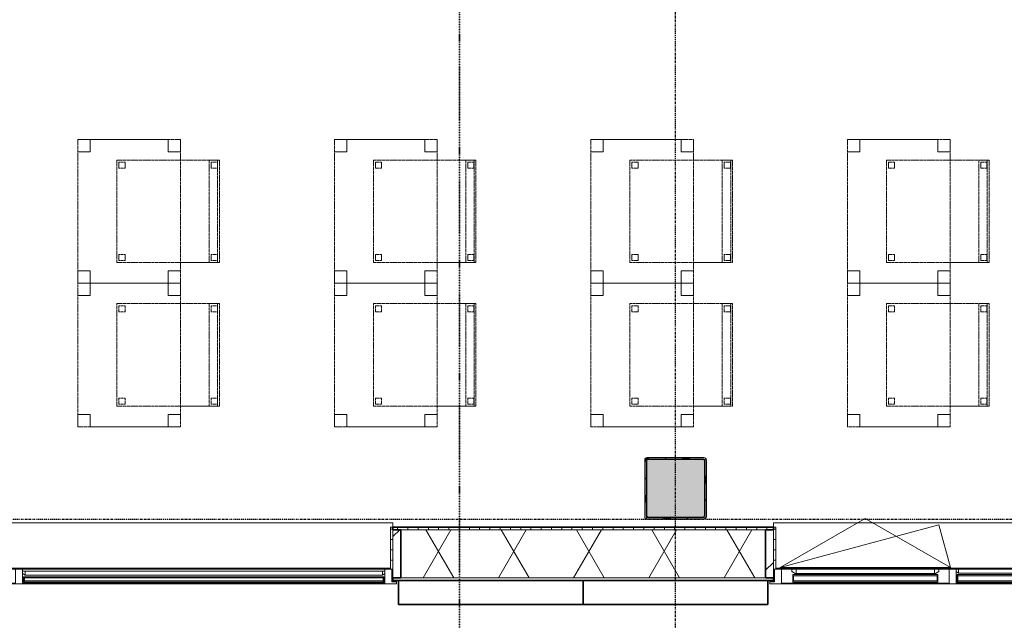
# Model space of a CAD drawing. Header units: millimetres. Extents: x -80560 to 110805, y -11020 to 52719.
# Tile 37 of 182: x 64099 to 68897, y 9506 to 12434. Entities that reach past the tile are written whole.
import ezdxf

# ---------------------------------------------------------------- set-up
doc = ezdxf.new("R2010")
doc.units = ezdxf.units.MM
for name, pattern in [('CENTER2', [20, 8, -4, 4, -4]), ('DASHDOT2', [8, 4, -2, 0, -2]), ('DASHED2', [6, 4, -2])]:
    doc.linetypes.add(name, pattern=pattern)
for name, color, linetype, lineweight in [('A-GENM', 13, 'Continuous', 18), ('A-GLAZ', 151, 'Continuous', 18), ('A-GLAZ-SILL', 1, 'Continuous', 18), ('A-WALL', 113, 'Continuous', 35), ('A-WALL-PATT', 111, 'Continuous', 35), ('G-ANNO-SYMB', 111, 'Continuous', 9), ('I-FURN', 30, 'Continuous', 18), ('S-COLS', 52, 'Continuous', 18), ('S-GRID', 1, 'Continuous', 9)]:
    doc.layers.add(name, color=color, linetype=linetype, lineweight=lineweight)
pattern_1 = [(45, (0, 0), (-141.4214, 141.4214), [])]
pattern_2 = [(0, (0, 0), (0, 50), [])]

# ---------------------------------------------------------------- blocks, each defined once
blk = doc.blocks.new('NLRS_28_SCO_UN_staalkolom koker betongevuld_gen_CGA - kolom A-V458-DO_02 tweede verdieping')
at = {"layer": 'S-COLS', "lineweight": 5}
h = blk.add_hatch(dxfattribs=at)
h.set_pattern_fill('FP_167', color=256, style=0, pattern_type=2)
h.set_pattern_definition([(45, (-42400, -10150), (-99.99975, 99.99975), []), (45, (-42315, -10150), (-99.99975, 99.99975), []), (45, (-42310, -10150), (-99.99975, 99.99975), []), (45, (-42305, -10150), (-99.99975, 99.99975), []), (45, (-42300, -10150), (-99.99975, 99.99975), []), (45, (-42295, -10150), (-99.99975, 99.99975), []), (45, (-42290, -10150), (-99.99975, 99.99975), []), (45, (-42285, -10150), (-99.99975, 99.99975), [])])
h.paths.add_polyline_path([(138, -150), (146.5, -146.5), (150, -138), (150, 138), (146.5, 146.5), (138, 150), (-138, 150), (-146.5, 146.5), (-150, 138), (-150, -138), (-146.5, -146.5), (-138, -150)], flags=0)
h.paths.add_polyline_path([(-134, -142), (-139.7, -139.7), (-142, -134), (-142, 134), (-139.7, 139.7), (-134, 142), (134, 142), (139.7, 139.7), (142, 134), (142, -134), (139.7, -139.7), (134, -142)], flags=0)
at = {"layer": 'S-COLS', "lineweight": 9}
blk.add_hatch(color=256, dxfattribs=at).paths.add_polyline_path([(134, -142), (139.7, -139.7), (142, -134), (142, 134), (139.7, 139.7), (134, 142), (-134, 142), (-139.7, 139.7), (-142, 134), (-142, -134), (-139.7, -139.7), (-134, -142)], flags=0)
at = {"layer": 'S-COLS'}
for p, q in [((138, 150), (-138, 150)), ((-150, 138), (-150, -138)), ((-142, -134), (-142, 134)), ((-134, 142), (134, 142)), ((142, 134), (142, -134)), ((150, -138), (150, 138)), ((134, -142), (-134, -142)), ((-138, -150), (138, -150))]:
    blk.add_line(p, q, dxfattribs=at)
at = {"layer": 'S-COLS', "lineweight": 35}
for p, q in [((-142, 134), (-142, -134)), ((134, 142), (-134, 142)), ((142, -134), (142, 134)), ((-134, -142), (134, -142))]:
    blk.add_line(p, q, dxfattribs=at)
at = {"layer": 'S-COLS'}
for centre, radius, start, end in [((-138, 138), 12, 90, 180), ((138, 138), 12, 0, 90), ((-134, 134), 8, 90, 180), ((134, 134), 8, 0, 90), ((-138, -138), 12, 180, 270), ((-134, -134), 8, 180, 270), ((134, -134), 8, 270, 0), ((138, -138), 12, 270, 360)]:
    blk.add_arc(centre, radius, start, end, dxfattribs=at)
at = {"layer": 'S-COLS', "lineweight": 35}
for centre, start, end in [((-134, 134), 90, 180), ((134, 134), 360, 90), ((-134, -134), 180, 270), ((134, -134), 270, 360)]:
    blk.add_arc(centre, 8, start, end, dxfattribs=at)
blk = doc.blocks.new('19112_SW_LeonardoCollege_R2020_rvt-1-DO_02 tweede verdieping')
at = {"color": 9, "lineweight": 9}
blk.add_blockref('NLRS_28_SCO_UN_staalkolom koker betongevuld_gen_CGA - kolom A-V458-DO_02 tweede verdieping', (42400, 10150), dxfattribs=at)
blk = doc.blocks.new('Basic Wall _ 41_WA_n3o_cladding_vertikaal_random_100mm_oorspronkelijk - ___-31301028-DO_02 tweede verdieping')
at = {"layer": 'A-WALL', "lineweight": 18}
for p, q in [((41018, 9701), (41023, 9701)), ((41018, 9699), (41050, 9699)), ((42850, 9699), (42882, 9699)), ((42877, 9701), (42882, 9701))]:
    blk.add_line(p, q, dxfattribs=at)
blk = doc.blocks.new('merk 2700 draaikiep - std-31324494-DO_02 tweede verdieping')
at = {"layer": 'A-GLAZ'}
for p, q in [((-1262, 0), (-1340, 0)), ((-1340, 0), (-1340, -10)), ((-1262, -4), (-1262, 0)), ((460, 0), (460, -4)), ((538, 0), (460, 0)), ((538, -4), (538, 0)), ((1340, 0), (1262, 0)), ((1262, 0), (1262, -4)), ((1340, -10), (1340, 0)), ((-1340, -10), (-1318, -10)), ((-1318, -10), (-1318, -72)), ((-1284, -72), (-1284, -4)), ((-1284, -4), (-1262, -4)), ((460, -4), (482, -4)), ((482, -4), (482, -72)), ((516, -72), (516, -4)), ((516, -4), (538, -4)), ((1262, -4), (1284, -4)), ((1284, -4), (1284, -72)), ((1318, -72), (1318, -10)), ((1318, -10), (1340, -10)), ((-1318, -72), (-1284, -72)), ((482, -72), (516, -72)), ((1284, -72), (1318, -72))]:
    blk.add_line(p, q, dxfattribs=at)
at = {"layer": 'A-GLAZ-SILL'}
for p, q in [((460, 0), (-1262, 0)), ((1262, 0), (538, 0)), ((460, -4), (-1262, -4)), ((1262, -4), (538, -4)), ((482, -72), (-1284, -72)), ((1284, -72), (516, -72))]:
    blk.add_line(p, q, dxfattribs=at)
blk = doc.blocks.new('merk 1800 draaikiep - std-31313693-DO_02 tweede verdieping')
at = {"layer": 'A-GLAZ'}
for p, q in [((-812, 0), (-890, 0)), ((-890, 0), (-890, -10)), ((-812, -4), (-812, 0)), ((-39, 0), (-39, -4)), ((39, 0), (-39, 0)), ((39, -4), (39, 0)), ((890, 0), (812, 0)), ((812, 0), (812, -4)), ((890, -10), (890, 0)), ((-890, -10), (-868, -10)), ((-868, -10), (-868, -72)), ((-834, -72), (-834, -4)), ((-834, -4), (-812, -4)), ((-39, -4), (-17, -4)), ((-17, -4), (-17, -72)), ((17, -72), (17, -4)), ((17, -4), (39, -4)), ((812, -4), (834, -4)), ((834, -4), (834, -72)), ((868, -72), (868, -10)), ((868, -10), (890, -10)), ((-868, -72), (-834, -72)), ((-17, -72), (17, -72)), ((834, -72), (868, -72))]:
    blk.add_line(p, q, dxfattribs=at)
at = {"layer": 'A-GLAZ-SILL'}
for p, q in [((-39, 0), (-812, 0)), ((812, 0), (39, 0)), ((-39, -4), (-812, -4)), ((812, -4), (39, -4)), ((67, -72), (17, -72)), ((834, -72), (784, -72))]:
    blk.add_line(p, q, dxfattribs=at)
blk = doc.blocks.new('NLRS_41_GM_WPB_spouwlat-SH_generiek_ISR - 235x38-V173-DO_02 tweede verdieping')
at = {"layer": 'A-GENM'}
h = blk.add_hatch(dxfattribs=at)
h.set_pattern_fill('FP_70', color=256, style=0, pattern_type=2)
h.set_pattern_definition(pattern_1)
h.paths.add_polyline_path([(41061, 9713), (41061, 9948), (41023, 9948), (41023, 9713)], flags=0)
for p, q in [((41061, 9948), (41023, 9948)), ((41023, 9948), (41023, 9713)), ((41061, 9713), (41061, 9948)), ((41023, 9713), (41061, 9713))]:
    blk.add_line(p, q, dxfattribs=at)
blk = doc.blocks.new('41_dagkanten_SH_generiek_ISR - 12x204_5-V174-DO_02 tweede verdieping')
at = {"layer": 'A-GENM'}
h = blk.add_hatch(dxfattribs=at)
h.set_pattern_fill('FP_71', color=256, style=0, pattern_type=2)
h.set_pattern_definition(pattern_2)
h.paths.add_polyline_path([(41018, 9756), (41023, 9756), (41023, 9960.5), (41011, 9960.5), (41011, 9756)], flags=0)
for p, q in [((41023, 9960.5), (41011, 9960.5)), ((41011, 9960.5), (41011, 9756)), ((41023, 9756), (41023, 9960.5)), ((41018, 9756), (41023, 9756))]:
    blk.add_line(p, q, dxfattribs=at)
blk = doc.blocks.new('NLRS_41_GM_WPB_spouwlat-SH_generiek_ISR - 235x38-V176-DO_02 tweede verdieping')
at = {"layer": 'A-GENM'}
h = blk.add_hatch(dxfattribs=at)
h.set_pattern_fill('FP_68', color=256, style=0, pattern_type=2)
h.set_pattern_definition(pattern_1)
h.paths.add_polyline_path([(42877, 9713), (42877, 9948), (42839, 9948), (42839, 9713)], flags=0)
for p, q in [((42877, 9948), (42839, 9948)), ((42839, 9948), (42839, 9713)), ((42877, 9713), (42877, 9948)), ((42839, 9713), (42877, 9713))]:
    blk.add_line(p, q, dxfattribs=at)
blk = doc.blocks.new('41_dagkanten_SH_generiek_ISR - 12x204_5-V179-DO_02 tweede verdieping')
at = {"layer": 'A-GENM'}
h = blk.add_hatch(dxfattribs=at)
h.set_pattern_fill('FP_71', color=256, style=0, pattern_type=2)
h.set_pattern_definition(pattern_2)
h.paths.add_polyline_path([(42889, 9756), (42889, 9960.5), (42877, 9960.5), (42877, 9756), (42882, 9756)], flags=0)
for p, q in [((42889, 9960.5), (42877, 9960.5)), ((42877, 9960.5), (42877, 9756)), ((42889, 9756), (42889, 9960.5)), ((42877, 9756), (42882, 9756))]:
    blk.add_line(p, q, dxfattribs=at)
blk = doc.blocks.new('82_tafel1 - tafel 500x700 2-30673039-DO_02 tweede verdieping')
at = {"layer": 'I-FURN', "linetype": 'DASHED2'}
for p, q in [((350, 250), (-350, 250)), ((-350, 250), (-350, -250)), ((350, 250), (-350, 250)), ((-350, 250), (-350, -250)), ((-350, 250), (-350, 190)), ((-290, 250), (-350, 250)), ((-290, 190), (-290, 250)), ((-290, 250), (290, 250)), ((-290, 250), (-290, 190)), ((290, 250), (290, 190)), ((290, 190), (290, 250)), ((350, 250), (290, 250)), ((350, -250), (350, 250)), ((350, -250), (350, 250)), ((350, 190), (350, 250)), ((-350, -190), (-350, 190)), ((-350, 190), (-290, 190)), ((-290, 190), (-350, 190)), ((290, 190), (350, 190)), ((350, 190), (290, 190)), ((350, 190), (350, -190)), ((-290, -190), (-350, -190)), ((-350, -190), (-290, -190)), ((-350, -190), (-350, -250)), ((-290, -250), (-290, -190)), ((-290, -190), (-290, -250)), ((350, -190), (290, -190)), ((290, -190), (290, -250)), ((290, -250), (290, -190)), ((290, -190), (350, -190)), ((350, -250), (350, -190)), ((-350, -250), (350, -250)), ((-350, -250), (350, -250)), ((-350, -250), (-290, -250)), ((290, -250), (-290, -250)), ((290, -250), (350, -250))]:
    blk.add_line(p, q, dxfattribs=at)
blk = doc.blocks.new('82_zitmeubel - stoel 500x500-V254-DO_02 tweede verdieping')
at = {"layer": 'I-FURN', "linetype": 'DASHED2'}
for p, q in [((-192.1, -73), (-192.1, 237)), ((-192.1, 237), (-192.1, -73)), ((-192.1, 237), (307.9, 237)), ((-192.1, 237), (307.9, 237)), ((-182.1, 226), (-182.1, 198)), ((-182.1, 198), (-182.1, 226)), ((-153.1, 227), (-181.1, 227)), ((-181.1, 227), (-153.1, 227)), ((-181.1, 197), (-153.1, 197)), ((-153.1, 197), (-181.1, 197)), ((-152.1, 198), (-152.1, 226)), ((-152.1, 226), (-152.1, 198)), ((267.9, 226), (267.9, 198)), ((267.9, 198), (267.9, 226)), ((296.9, 227), (268.9, 227)), ((268.9, 227), (296.9, 227)), ((268.9, 197), (296.9, 197)), ((296.9, 197), (268.9, 197)), ((297.9, 198), (297.9, 226)), ((297.9, 226), (297.9, 198)), ((307.9, 237), (307.9, -73)), ((307.9, -73), (307.9, 237)), ((-192.1, -213), (-192.1, -73)), ((-192.1, -73), (-192.1, -263)), ((307.9, -73), (307.9, -213)), ((307.9, -263), (307.9, -73)), ((-192.1, -254.1), (-192.1, -213)), ((307.9, -213), (-192.1, -213)), ((-182.1, -224), (-182.1, -252)), ((-182.1, -252), (-182.1, -224)), ((-153.1, -223), (-181.1, -223)), ((-181.1, -223), (-153.1, -223)), ((-152.1, -252), (-152.1, -224)), ((-152.1, -224), (-152.1, -252)), ((267.9, -224), (267.9, -252)), ((267.9, -252), (267.9, -224)), ((296.9, -223), (268.9, -223)), ((268.9, -223), (296.9, -223)), ((297.9, -252), (297.9, -224)), ((297.9, -224), (297.9, -252)), ((307.9, -213), (307.9, -254.1)), ((-192.1, -263), (-192.1, -254.1)), ((307.9, -254.1), (-192.1, -254.1)), ((-192.1, -263), (307.9, -263)), ((-192.1, -263), (307.9, -263)), ((-181.1, -253), (-153.1, -253)), ((-153.1, -253), (-181.1, -253)), ((268.9, -253), (296.9, -253)), ((296.9, -253), (268.9, -253)), ((307.9, -254.1), (307.9, -263))]:
    blk.add_line(p, q, dxfattribs=at)
for centre, start, end in [((-181.1, 226), 90, 180), ((-181.1, 226), 90, 180), ((-181.1, 198), 180, 270), ((-181.1, 198), 180, 270), ((-153.1, 226), 360, 90), ((-153.1, 226), 360, 90), ((-153.1, 198), 270, 0), ((-153.1, 198), 270, 0), ((268.9, 226), 90, 180), ((268.9, 226), 105, 180), ((268.9, 198), 180, 270), ((268.9, 198), 180, 270), ((268.9, 226), 90, 105), ((296.9, 226), 360, 90), ((296.9, 226), 75, 90), ((296.9, 198), 270, 360), ((296.9, 198), 270, 360), ((296.9, 226), 360, 75), ((-181.1, -224), 90, 180), ((-181.1, -224), 90, 180), ((-153.1, -224), 0, 90), ((-153.1, -224), 0, 90), ((268.9, -224), 90, 180), ((268.9, -224), 90, 180), ((296.9, -224), 0, 90), ((296.9, -224), 0, 90), ((-181.1, -252), 180, 270), ((-181.1, -252), 180, 270), ((-153.1, -252), 270, 0), ((-153.1, -252), 270, 0), ((268.9, -252), 180, 270), ((268.9, -252), 180, 270), ((296.9, -252), 270, 0), ((296.9, -252), 270, 0)]:
    blk.add_arc(centre, 1, start, end, dxfattribs=at)
blk = doc.blocks.new('82_zitmeubel - stoel 500x500-V255-DO_02 tweede verdieping')
at = {"layer": 'I-FURN', "linetype": 'DASHED2'}
for p, q in [((-192.1, -73), (-192.1, 237)), ((-192.1, 237), (-192.1, -73)), ((-192.1, 237), (307.9, 237)), ((-192.1, 237), (307.9, 237)), ((-182.1, 226), (-182.1, 198)), ((-182.1, 198), (-182.1, 226)), ((-153.1, 227), (-181.1, 227)), ((-181.1, 227), (-153.1, 227)), ((-181.1, 197), (-153.1, 197)), ((-153.1, 197), (-181.1, 197)), ((-152.1, 198), (-152.1, 226)), ((-152.1, 226), (-152.1, 198)), ((267.9, 226), (267.9, 198)), ((267.9, 198), (267.9, 226)), ((296.9, 227), (268.9, 227)), ((268.9, 227), (296.9, 227)), ((268.9, 197), (296.9, 197)), ((296.9, 197), (268.9, 197)), ((297.9, 198), (297.9, 226)), ((297.9, 226), (297.9, 198)), ((307.9, 237), (307.9, -73)), ((307.9, -73), (307.9, 237)), ((-192.1, -213), (-192.1, -73)), ((-192.1, -73), (-192.1, -263)), ((307.9, -73), (307.9, -213)), ((307.9, -263), (307.9, -73)), ((-192.1, -254.1), (-192.1, -213)), ((307.9, -213), (-192.1, -213)), ((-182.1, -224), (-182.1, -252)), ((-182.1, -252), (-182.1, -224)), ((-153.1, -223), (-181.1, -223)), ((-181.1, -223), (-153.1, -223)), ((-152.1, -252), (-152.1, -224)), ((-152.1, -224), (-152.1, -252)), ((267.9, -224), (267.9, -252)), ((267.9, -252), (267.9, -224)), ((296.9, -223), (268.9, -223)), ((268.9, -223), (296.9, -223)), ((297.9, -252), (297.9, -224)), ((297.9, -224), (297.9, -252)), ((307.9, -213), (307.9, -254.1)), ((-192.1, -263), (-192.1, -254.1)), ((307.9, -254.1), (-192.1, -254.1)), ((-192.1, -263), (307.9, -263)), ((-192.1, -263), (307.9, -263)), ((-181.1, -253), (-153.1, -253)), ((-153.1, -253), (-181.1, -253)), ((268.9, -253), (296.9, -253)), ((296.9, -253), (268.9, -253)), ((307.9, -254.1), (307.9, -263))]:
    blk.add_line(p, q, dxfattribs=at)
for centre, start, end in [((-181.1, 226), 90, 180), ((-181.1, 226), 90, 180), ((-181.1, 198), 180, 270), ((-181.1, 198), 180, 270), ((-153.1, 226), 360, 90), ((-153.1, 226), 360, 90), ((-153.1, 198), 270, 0), ((-153.1, 198), 270, 0), ((268.9, 226), 90, 180), ((268.9, 226), 90, 180), ((268.9, 198), 180, 270), ((268.9, 198), 180, 270), ((296.9, 226), 360, 90), ((296.9, 226), 75, 90), ((296.9, 198), 270, 360), ((296.9, 198), 270, 360), ((296.9, 226), 360, 75), ((-181.1, -224), 90, 180), ((-181.1, -224), 90, 180), ((-153.1, -224), 0, 90), ((-153.1, -224), 0, 90), ((268.9, -224), 90, 180), ((268.9, -224), 90, 180), ((296.9, -224), 0, 90), ((296.9, -224), 0, 90), ((-181.1, -252), 180, 270), ((-181.1, -252), 180, 270), ((-153.1, -252), 270, 0), ((-153.1, -252), 270, 0), ((268.9, -252), 180, 270), ((268.9, -252), 180, 270), ((296.9, -252), 270, 0), ((296.9, -252), 270, 0)]:
    blk.add_arc(centre, 1, start, end, dxfattribs=at)
blk = doc.blocks.new('82_zitmeubel - stoel 500x500-V23-DO_02 tweede verdieping')
at = {"layer": 'I-FURN', "linetype": 'DASHED2'}
for p, q in [((-192.1, -73), (-192.1, 237)), ((-192.1, 237), (-192.1, -73)), ((-192.1, 237), (307.9, 237)), ((-192.1, 237), (307.9, 237)), ((-182.1, 226), (-182.1, 198)), ((-182.1, 198), (-182.1, 226)), ((-153.1, 227), (-181.1, 227)), ((-181.1, 227), (-153.1, 227)), ((-181.1, 197), (-153.1, 197)), ((-153.1, 197), (-181.1, 197)), ((-152.1, 198), (-152.1, 226)), ((-152.1, 226), (-152.1, 198)), ((267.9, 226), (267.9, 198)), ((267.9, 198), (267.9, 226)), ((296.9, 227), (268.9, 227)), ((268.9, 227), (296.9, 227)), ((268.9, 197), (296.9, 197)), ((296.9, 197), (268.9, 197)), ((297.9, 198), (297.9, 226)), ((297.9, 226), (297.9, 198)), ((307.9, 237), (307.9, -73)), ((307.9, -73), (307.9, 237)), ((-192.1, -213), (-192.1, -73)), ((-192.1, -73), (-192.1, -263)), ((307.9, -73), (307.9, -213)), ((307.9, -263), (307.9, -73)), ((-192.1, -254.1), (-192.1, -213)), ((307.9, -213), (-192.1, -213)), ((-182.1, -224), (-182.1, -252)), ((-182.1, -252), (-182.1, -224)), ((-153.1, -223), (-181.1, -223)), ((-181.1, -223), (-153.1, -223)), ((-152.1, -252), (-152.1, -224)), ((-152.1, -224), (-152.1, -252)), ((267.9, -224), (267.9, -252)), ((267.9, -252), (267.9, -224)), ((296.9, -223), (268.9, -223)), ((268.9, -223), (296.9, -223)), ((297.9, -252), (297.9, -224)), ((297.9, -224), (297.9, -252)), ((307.9, -213), (307.9, -254.1)), ((-192.1, -263), (-192.1, -254.1)), ((307.9, -254.1), (-192.1, -254.1)), ((-192.1, -263), (307.9, -263)), ((-192.1, -263), (307.9, -263)), ((-181.1, -253), (-153.1, -253)), ((-153.1, -253), (-181.1, -253)), ((268.9, -253), (296.9, -253)), ((296.9, -253), (268.9, -253)), ((307.9, -254.1), (307.9, -263))]:
    blk.add_line(p, q, dxfattribs=at)
for centre, start, end in [((-181.1, 226), 90, 180), ((-181.1, 226), 90, 180), ((-181.1, 198), 180, 270), ((-181.1, 198), 180, 270), ((-153.1, 226), 360, 90), ((-153.1, 226), 360, 90), ((-153.1, 198), 270, 0), ((-153.1, 198), 270, 0), ((268.9, 226), 90, 180), ((268.9, 226), 90, 180), ((268.9, 198), 180, 270), ((268.9, 198), 180, 270), ((296.9, 226), 360, 90), ((296.9, 226), 360, 90), ((296.9, 198), 270, 360), ((296.9, 198), 270, 360), ((-181.1, -224), 90, 180), ((-181.1, -224), 90, 180), ((-153.1, -224), 0, 90), ((-153.1, -224), 0, 90), ((268.9, -224), 90, 180), ((268.9, -224), 90, 180), ((296.9, -224), 0, 90), ((296.9, -224), 0, 90), ((-181.1, -252), 180, 270), ((-181.1, -252), 180, 270), ((-153.1, -252), 270, 0), ((-153.1, -252), 270, 0), ((268.9, -252), 180, 270), ((268.9, -252), 180, 270), ((296.9, -252), 270, 0), ((296.9, -252), 270, 0)]:
    blk.add_arc(centre, 1, start, end, dxfattribs=at)
blk = doc.blocks.new('82_zitmeubel - stoel 500x500-V258-DO_02 tweede verdieping')
at = {"layer": 'I-FURN', "linetype": 'DASHED2'}
for p, q in [((-192.1, -73), (-192.1, 237)), ((-192.1, 237), (-192.1, -73)), ((-192.1, 237), (307.9, 237)), ((-192.1, 237), (307.9, 237)), ((-182.1, 226), (-182.1, 198)), ((-182.1, 198), (-182.1, 226)), ((-153.1, 227), (-181.1, 227)), ((-181.1, 227), (-153.1, 227)), ((-181.1, 197), (-153.1, 197)), ((-153.1, 197), (-181.1, 197)), ((-152.1, 198), (-152.1, 226)), ((-152.1, 226), (-152.1, 198)), ((267.9, 226), (267.9, 198)), ((267.9, 198), (267.9, 226)), ((296.9, 227), (268.9, 227)), ((268.9, 227), (296.9, 227)), ((268.9, 197), (296.9, 197)), ((296.9, 197), (268.9, 197)), ((297.9, 198), (297.9, 226)), ((297.9, 226), (297.9, 198)), ((307.9, 237), (307.9, -73)), ((307.9, -73), (307.9, 237)), ((-192.1, -213), (-192.1, -73)), ((-192.1, -73), (-192.1, -263)), ((307.9, -73), (307.9, -213)), ((307.9, -263), (307.9, -73)), ((-192.1, -254.1), (-192.1, -213)), ((307.9, -213), (-192.1, -213)), ((-182.1, -224), (-182.1, -252)), ((-182.1, -252), (-182.1, -224)), ((-153.1, -223), (-181.1, -223)), ((-181.1, -223), (-153.1, -223)), ((-152.1, -252), (-152.1, -224)), ((-152.1, -224), (-152.1, -252)), ((267.9, -224), (267.9, -252)), ((267.9, -252), (267.9, -224)), ((296.9, -223), (268.9, -223)), ((268.9, -223), (296.9, -223)), ((297.9, -252), (297.9, -224)), ((297.9, -224), (297.9, -252)), ((307.9, -213), (307.9, -254.1)), ((-192.1, -263), (-192.1, -254.1)), ((307.9, -254.1), (-192.1, -254.1)), ((-192.1, -263), (307.9, -263)), ((-192.1, -263), (307.9, -263)), ((-181.1, -253), (-153.1, -253)), ((-153.1, -253), (-181.1, -253)), ((268.9, -253), (296.9, -253)), ((296.9, -253), (268.9, -253)), ((307.9, -254.1), (307.9, -263))]:
    blk.add_line(p, q, dxfattribs=at)
for centre, start, end in [((-181.1, 226), 90, 180), ((-181.1, 226), 90, 180), ((-181.1, 198), 180, 270), ((-181.1, 198), 180, 270), ((-153.1, 226), 360, 90), ((-153.1, 226), 360, 90), ((-153.1, 198), 270, 0), ((-153.1, 198), 270, 0), ((268.9, 226), 90, 180), ((268.9, 226), 90, 180), ((268.9, 198), 180, 270), ((268.9, 198), 180, 255), ((268.9, 198), 255, 270), ((296.9, 226), 360, 90), ((296.9, 226), 360, 90), ((296.9, 198), 270, 360), ((296.9, 198), 270, 360), ((-181.1, -224), 90, 180), ((-181.1, -224), 90, 180), ((-153.1, -224), 0, 90), ((-153.1, -224), 0, 90), ((268.9, -224), 90, 180), ((268.9, -224), 90, 180), ((296.9, -224), 0, 90), ((296.9, -224), 0, 90), ((-181.1, -252), 180, 270), ((-181.1, -252), 180, 270), ((-153.1, -252), 270, 0), ((-153.1, -252), 270, 0), ((268.9, -252), 180, 270), ((268.9, -252), 180, 270), ((296.9, -252), 270, 0), ((296.9, -252), 270, 0)]:
    blk.add_arc(centre, 1, start, end, dxfattribs=at)
blk = doc.blocks.new('30_n3o_RT72_glas met glaslat - Type 1-33586336-DO_02 tweede verdieping')
at = {"layer": 'A-GENM'}
for points in [[(403.5, -11), (403.5, -5), (-403.5, -5), (-403.5, -11), (213.2, -11)], [(403.5, -41), (403.5, -35), (-403.5, -35), (-403.5, -41), (213.2, -41)]]:
    blk.add_hatch(color=256, dxfattribs=at).paths.add_polyline_path(points, flags=0)
for p, q in [((403.5, -5), (-403.5, -5)), ((-403.5, -5), (-403.5, -11)), ((-399.5, -5), (-403.5, -5)), ((-403.5, -5), (-403.5, -41)), ((-403.5, -11), (403.5, -11)), ((403.5, -35), (-403.5, -35)), ((-403.5, -35), (-403.5, -41)), ((-403.5, -41), (403.5, -41)), ((-403.5, -41), (-399.5, -41)), ((-399.5, -41), (-399.5, -5)), ((403.5, -5), (399.5, -5)), ((399.5, -5), (399.5, -41)), ((399.5, -41), (403.5, -41)), ((403.5, -11), (403.5, -5)), ((403.5, -41), (403.5, -5)), ((403.5, -41), (403.5, -35))]:
    blk.add_line(p, q, dxfattribs=at)
blk = doc.blocks.new('31_n3o_RT72_raam binnensponning_771017_v3 - Type 1-33586340-DO_02 tweede verdieping')
at = {"layer": 'A-GENM'}
for p, q in [((-396.5, -72), (-414.5, -72)), ((-414.5, -72), (-414.5, -76)), ((-414.5, -76), (-396.53, -76)), ((-396.53, -76), (-396.5, -72)), ((-396.5, -72), (-396.53, -76)), ((-396.53, -76), (396.53, -76)), ((396.5, -72), (-396.5, -72)), ((396.53, -76), (396.5, -72)), ((414.5, -72), (396.5, -72)), ((396.5, -72), (396.53, -76)), ((396.53, -76), (414.5, -76)), ((414.5, -76), (414.5, -72))]:
    blk.add_line(p, q, dxfattribs=at)
blk = doc.blocks.new('Mobility Plan Swing v2 - Mobility Plan Swing v2-33586349-DO_02 tweede verdieping')
at = {"layer": 'A-GENM'}
for p, q in [((-414.5, 0), (0, 239.3)), ((-414.5, 0), (359, 207.2)), ((0, 239.3), (414.5, 0)), ((414.5, 0), (359, 207.2))]:
    blk.add_line(p, q, dxfattribs=at)
blk = doc.blocks.new('DPWP_30_n3o_RT72_glas met glaslat Frame1 - Type 1-33586339-DO_02 tweede verdieping')
at = {"layer": 'A-GENM'}
for p, q in [((-396.5, -7.8), (-408.5, -15)), ((-408.5, -27), (-396.5, -27)), ((396.5, -7.8), (-396.5, -7.8)), ((-396.5, -7.8), (-396.5, -27)), ((-396.5, -27), (-396.5, -7.8)), ((-396.5, -27), (396.5, -27)), ((396.5, -27), (396.5, -7.8)), ((408.5, -15), (396.5, -7.8)), ((396.5, -7.8), (396.5, -27)), ((396.5, -27), (408.5, -27))]:
    blk.add_line(p, q, dxfattribs=at)
blk = doc.blocks.new('30_n3o_RT72_glas met glaslat - Type 1-33586345-DO_02 tweede verdieping')
at = {"layer": 'A-GENM'}
for points in [[(-50.4, -11), (353.5, -11), (353.5, -5), (-353.5, -5), (-353.5, -11), (-344.1, -11)], [(-50.4, -41), (353.5, -41), (353.5, -35), (-353.5, -35), (-353.5, -41), (-344.1, -41)]]:
    blk.add_hatch(color=256, dxfattribs=at).paths.add_polyline_path(points, flags=0)
for p, q in [((-0.5, 0), (0.5, 0)), ((-353.5, -11), (-353.5, -5)), ((-353.5, -5), (353.5, -5)), ((353.5, -11), (-353.5, -11)), ((-353.5, -35), (-353.5, -11)), ((-353.5, -41), (-353.5, -35)), ((-353.5, -35), (353.5, -35)), ((353.5, -41), (-353.5, -41)), ((-349.5, -11), (-349.5, -35)), ((349.5, -35), (349.5, -11)), ((353.5, -11), (353.5, -5)), ((353.5, -11), (353.5, -35)), ((353.5, -41), (353.5, -35))]:
    blk.add_line(p, q, dxfattribs=at)
blk = doc.blocks.new('DPWP_30_n3o_RT72_glas met glaslat Frame1 - Type 1-33586348-DO_02 tweede verdieping')
at = {"layer": 'A-GENM'}
for p, q in [((-358.5, -15), (-341.817, -5)), ((-358.5, -27), (-358.5, -15)), ((-336.5, -27), (-358.5, -27)), ((-341.817, -5), (-336.5, -5)), ((336.5, -5), (-336.5, -5)), ((-336.5, -5), (-336.5, -27)), ((336.5, -27), (-336.5, -27)), ((336.5, -5), (341.817, -5)), ((336.5, -27), (336.5, -5)), ((358.5, -27), (336.5, -27)), ((341.817, -5), (358.5, -15)), ((358.5, -15), (358.5, -27))]:
    blk.add_line(p, q, dxfattribs=at)
blk = doc.blocks.new('30_n3o_RT62_glas met glaslat - Type 1-33663740-DO_02 tweede verdieping')
at = {"layer": 'A-GENM'}
for points in [[(-489.1, -11), (878, -11), (878, -5), (-878, -5), (-878, -11), (-782.7, -11)], [(-489.1, -31), (878, -31), (878, -25), (-878, -25), (-878, -31), (-782.7, -31)]]:
    blk.add_hatch(color=256, dxfattribs=at).paths.add_polyline_path(points, flags=0)
for p, q in [((878, -5), (-878, -5)), ((-878, -5), (-878, -11)), ((-874, -5), (-878, -5)), ((-878, -5), (-878, -31)), ((-878, -11), (878, -11)), ((878, -25), (-878, -25)), ((-878, -25), (-878, -31)), ((-878, -31), (878, -31)), ((-878, -31), (-874, -31)), ((-874, -31), (-874, -5)), ((878, -5), (874, -5)), ((874, -5), (874, -31)), ((874, -31), (878, -31)), ((878, -11), (878, -5)), ((878, -31), (878, -5)), ((878, -31), (878, -25))]:
    blk.add_line(p, q, dxfattribs=at)
blk = doc.blocks.new('DPWP_30_n3o_RT62_glas met glaslat Frame1 - Type 1-33663743-DO_02 tweede verdieping')
at = {"layer": 'A-GENM'}
for p, q in [((-871, -7.8), (-883, -15)), ((-883, -27), (-871, -27)), ((-871, -27), (-871, -7.8)), ((871, -7.8), (-871, -7.8)), ((-871, -7.8), (-871, -27)), ((-871, -27), (871, -27)), ((871, -27), (871, -7.8)), ((883, -15), (871, -7.8)), ((871, -7.8), (871, -27)), ((871, -27), (883, -27))]:
    blk.add_line(p, q, dxfattribs=at)
blk = doc.blocks.new('NLRS_42_GM_ISR_vensterbank_kunststeen-SH_generiek_ISR - 220x20-33891717-DO_02 tweede verdieping')
at = {"layer": 'A-GENM'}
for p, q in [((-873, 199.5), (-873, 220)), ((-873, 220), (873, 220)), ((873, 220), (873, 199.5)), ((-840, 0), (-861, 0)), ((861, 0), (-11, 0))]:
    blk.add_line(p, q, dxfattribs=at)
blk = doc.blocks.new('NLRS_42_GM_ISR_vensterbank_kunststeen-SH_generiek_ISR - 220x20-V477-DO_02 tweede verdieping')
at = {"layer": 'A-GENM'}
for p, q in [((-1323, 199.5), (-1323, 220)), ((-1323, 220), (1323, 220)), ((1323, 220), (1323, 199.5)), ((1311, 0), (-1311, 0))]:
    blk.add_line(p, q, dxfattribs=at)

msp = doc.modelspace()

# ---------------------------------------------------------------- hatches: boundary and pattern name
at = {"layer": 'A-WALL-PATT', "lineweight": 18}
h = msp.add_hatch(dxfattribs=at)
h.set_pattern_fill('FP_2', color=256, style=0, pattern_type=2)
h.set_pattern_definition([(60, (24894.82, 0), (-274.963, 158.75), []), (120, (24894.82, 0), (-274.963, -158.75), [])])
h.paths.add_polyline_path([(78296.8, 9713), (78296.8, 9948), (77655.8, 9948), (77655.8, 9713), (78284.3, 9713)], flags=0)
h.paths.add_polyline_path([(73133.8, 9713), (73133.8, 9948), (72255.8, 9948), (72255.8, 9713), (73011.8, 9713)], flags=0)
h.paths.add_polyline_path([(70433.8, 9713), (70433.8, 9948), (69555.8, 9948), (69555.8, 9713), (70368.7, 9713)], flags=0)
h.paths.add_polyline_path([(67733.8, 9713), (67733.8, 9948), (65955.8, 9948), (65955.8, 9713), (67725.7, 9713)], flags=0)
h.paths.add_polyline_path([(63026.9, 9713), (63233.8, 9713), (63233.8, 9948), (61455.8, 9948), (61455.8, 9713), (61852.3, 9713)], flags=0)
h.paths.add_polyline_path([(56566.2, 9713), (56933.8, 9713), (56933.8, 9948), (55005.9, 9948), (55005.9, 9713), (55978.8, 9713)], flags=0)
h.paths.add_polyline_path([(53923.1, 9713), (54083.9, 9713), (54083.9, 9948), (52455.8, 9948), (52455.8, 9713), (53629.4, 9713)], flags=0)
h.paths.add_polyline_path([(51280.1, 9713), (51533.8, 9713), (51533.8, 9948), (50205.8, 9948), (50205.8, 9713), (50692.7, 9713)], flags=0)
h.paths.add_polyline_path([(49283.8, 9713), (49283.8, 9948), (48855.8, 9948), (48855.8, 9713), (49224.4, 9713)], flags=0)
h.paths.add_polyline_path([(46133.8, 9713), (46133.8, 9948), (44355.8, 9948), (44355.8, 9713), (45994, 9713)], flags=0)
h.paths.add_polyline_path([(42469.9, 9713), (42533.8, 9713), (42533.8, 9948), (42105.8, 9948), (42105.8, 9713), (42176.2, 9713)], flags=0)
h.paths.add_polyline_path([(38483.8, 9713), (38483.8, 9948), (37007.8, 9948), (37007.8, 9713), (38358.5, 9713)], flags=0)
h.paths.add_polyline_path([(41001.5, 9713), (41183.8, 9713), (41183.8, 9948), (39405.8, 9948), (39405.8, 9713), (40707.9, 9713)], flags=0)
h = msp.add_hatch(dxfattribs=at)
h.set_pattern_fill('FP_80', color=256, angle=90, style=0, pattern_type=2)
h.set_pattern_definition([(90, (57640.07, 9701), (-50, -2e-13), [])])
h.paths.add_polyline_path([(77617.8, 9948), (78284.3, 9948), (78284.3, 9960.5), (77617.8, 9960.5)], flags=0)
h.paths.add_polyline_path([(73011.8, 9948), (73171.8, 9948), (73171.8, 9960.5), (72217.8, 9960.5), (72217.8, 9948), (72424.4, 9948)], flags=0)
h.paths.add_polyline_path([(70471.8, 9948), (70471.8, 9960.5), (69517.8, 9960.5), (69517.8, 9948), (70433.8, 9948)], flags=0)
h.paths.add_polyline_path([(67138.3, 9948), (67771.8, 9948), (67771.8, 9960.5), (65917.8, 9960.5), (65917.8, 9948), (66551, 9948)], flags=0)
h.paths.add_polyline_path([(63271.8, 9948), (63271.8, 9960.5), (61417.8, 9960.5), (61417.8, 9948), (63233.8, 9948)], flags=0)
h.paths.add_polyline_path([(56971.8, 9948), (56971.8, 9960.5), (54967.9, 9960.5), (54967.9, 9948), (56933.8, 9948)], flags=0)
h.paths.add_polyline_path([(54083.9, 9948), (54121.9, 9948), (54121.9, 9960.5), (52417.8, 9960.5), (52417.8, 9948), (53923.1, 9948)], flags=0)
h.paths.add_polyline_path([(51426.9, 9948), (51571.8, 9948), (51571.8, 9960.5), (50167.8, 9960.5), (50167.8, 9948), (51280.1, 9948)], flags=0)
h.paths.add_polyline_path([(49283.8, 9948), (49321.8, 9948), (49321.8, 9960.5), (48817.8, 9960.5), (48817.8, 9948), (48930.7, 9948)], flags=0)
h.paths.add_polyline_path([(46171.8, 9948), (46171.8, 9960.5), (44317.8, 9960.5), (44317.8, 9948), (46133.8, 9948)], flags=0)
h.paths.add_polyline_path([(42469.9, 9948), (42571.8, 9948), (42571.8, 9960.5), (42067.8, 9960.5), (42067.8, 9948), (42105.8, 9948)], flags=0)
h.paths.add_polyline_path([(41183.8, 9948), (41221.8, 9948), (41221.8, 9960.5), (39367.8, 9960.5), (39367.8, 9948), (40707.9, 9948)], flags=0)
h.paths.add_polyline_path([(38483.8, 9948), (38521.8, 9948), (38521.8, 9960.5), (37242.8, 9960.5), (37242.8, 9948), (38358.5, 9948)], flags=0)
h = msp.add_hatch(dxfattribs=at)
h.set_pattern_fill('FP_79', color=256, style=0, pattern_type=2)
h.set_pattern_definition([(0, (57640.07, 9701), (2e-14, 50), [])])
h.paths.add_polyline_path([(78531.8, 9701), (78531.8, 9713), (77617.8, 9713), (77617.8, 9701), (78297.9, 9701)], flags=0)
h.paths.add_polyline_path([(73171.8, 9701), (73171.8, 9713), (72217.8, 9713), (72217.8, 9701), (73011.8, 9701)], flags=0)
h.paths.add_polyline_path([(70471.8, 9701), (70471.8, 9713), (69517.8, 9713), (69517.8, 9701), (70368.7, 9701)], flags=0)
h.paths.add_polyline_path([(67725.7, 9701), (67771.8, 9701), (67771.8, 9713), (65917.8, 9713), (65917.8, 9701), (67138.3, 9701)], flags=0)
h.paths.add_polyline_path([(63271.8, 9701), (63271.8, 9713), (61417.8, 9713), (61417.8, 9701), (63026.9, 9701)], flags=0)
h.paths.add_polyline_path([(56859.8, 9701), (56971.8, 9701), (56971.8, 9713), (54967.9, 9713), (54967.9, 9701), (56566.2, 9701)], flags=0)
h.paths.add_polyline_path([(54121.9, 9701), (54121.9, 9713), (52417.8, 9713), (52417.8, 9701), (53923.1, 9701)], flags=0)
h.paths.add_polyline_path([(51571.8, 9701), (51571.8, 9713), (50167.8, 9713), (50167.8, 9701), (51280.1, 9701)], flags=0)
h.paths.add_polyline_path([(49321.8, 9701), (49321.8, 9713), (48817.8, 9713), (48817.8, 9701), (49224.4, 9701)], flags=0)
h.paths.add_polyline_path([(45406.6, 9701), (46171.8, 9701), (46171.8, 9713), (44317.8, 9713), (44317.8, 9701), (44819.3, 9701)], flags=0)
h.paths.add_polyline_path([(41001.5, 9701), (41221.8, 9701), (41221.8, 9713), (39367.8, 9713), (39367.8, 9701), (40707.9, 9701)], flags=0)
h.paths.add_polyline_path([(42469.9, 9701), (42571.8, 9701), (42571.8, 9713), (42067.8, 9713), (42067.8, 9701), (42176.2, 9701)], flags=0)
h.paths.add_polyline_path([(38521.8, 9701), (38521.8, 9713), (36995.8, 9713), (36995.8, 9701), (38358.5, 9701)], flags=0)

# ---------------------------------------------------------------- linework, layer by layer
at = {"layer": 'A-WALL'}
for p, q in [((67771.8, 9960.5), (65917.8, 9960.5)), ((65917.8, 9960.5), (65917.8, 9948)), ((65917.8, 9948), (65955.8, 9948)), ((65955.8, 9948), (65955.8, 9713)), ((67733.8, 9713), (67733.8, 9948)), ((67733.8, 9948), (67771.8, 9948)), ((67771.8, 9948), (67771.8, 9960.5)), ((65955.8, 9713), (65917.8, 9713)), ((65917.8, 9713), (65917.8, 9701)), ((65917.8, 9701), (67771.8, 9701)), ((65944.8, 9701), (65944.8, 9584)), ((66844.8, 9701), (66844.8, 9584)), ((67771.8, 9713), (67733.8, 9713)), ((67744.8, 9584), (67744.8, 9701)), ((67771.8, 9701), (67771.8, 9713)), ((65944.8, 9584), (67744.8, 9584))]:
    msp.add_line(p, q, dxfattribs=at)
at = {"layer": 'A-WALL', "lineweight": 18}
for p, q in [((65955.8, 9948), (67733.8, 9948)), ((65917.8, 9713), (65912.8, 9713)), ((65955.8, 9713), (67733.8, 9713)), ((67776.8, 9713), (67771.8, 9713))]:
    msp.add_line(p, q, dxfattribs=at)
at = {"layer": 'G-ANNO-SYMB', "linetype": 'DASHDOT2', "lineweight": 35}
msp.add_line((66241.3, 48457.5), (66241.3, 9141.8), dxfattribs=at)
at = {"layer": 'S-GRID', "linetype": 'CENTER2', "lineweight": 25}
for p, q in [((67294.8, 4383.3), (67294.8, 52119.1)), ((29945.3, 10000), (110204.9, 10000))]:
    msp.add_line(p, q, dxfattribs=at)

# ---------------------------------------------------------------- block references
at = {"color": 250, "lineweight": 5}
msp.add_blockref('19112_SW_LeonardoCollege_R2020_rvt-1-DO_02 tweede verdieping', (24894.8, 0), dxfattribs=at)
at = {"layer": 'A-GENM'}
for name, p in [('NLRS_42_GM_ISR_vensterbank_kunststeen-SH_generiek_ISR - 220x20-V477-DO_02 tweede verdieping', (64594.8, 9761)), ('NLRS_42_GM_ISR_vensterbank_kunststeen-SH_generiek_ISR - 220x20-33891717-DO_02 tweede verdieping', (68644.8, 9761)), ('Mobility Plan Swing v2 - Mobility Plan Swing v2-33586349-DO_02 tweede verdieping', (68219.3, 9764)), ('41_dagkanten_SH_generiek_ISR - 12x204_5-V174-DO_02 tweede verdieping', (24894.8, 0)), ('NLRS_41_GM_WPB_spouwlat-SH_generiek_ISR - 235x38-V173-DO_02 tweede verdieping', (24894.8, 0)), ('NLRS_41_GM_WPB_spouwlat-SH_generiek_ISR - 235x38-V176-DO_02 tweede verdieping', (24894.8, 0)), ('41_dagkanten_SH_generiek_ISR - 12x204_5-V179-DO_02 tweede verdieping', (24894.8, 0))]:
    msp.add_blockref(name, p, dxfattribs=at)
at = {"layer": 'A-GENM', "rotation": 180}
for name, p in [('DPWP_30_n3o_RT62_glas met glaslat Frame1 - Type 1-33663743-DO_02 tweede verdieping', (64995.8, 9719)), ('31_n3o_RT72_raam binnensponning_771017_v3 - Type 1-33586340-DO_02 tweede verdieping', (68219.3, 9688)), ('DPWP_30_n3o_RT72_glas met glaslat Frame1 - Type 1-33586348-DO_02 tweede verdieping', (68219.3, 9729)), ('DPWP_30_n3o_RT72_glas met glaslat Frame1 - Type 1-33586339-DO_02 tweede verdieping', (69070.3, 9729)), ('30_n3o_RT62_glas met glaslat - Type 1-33663740-DO_02 tweede verdieping', (64995.8, 9688)), ('30_n3o_RT72_glas met glaslat - Type 1-33586345-DO_02 tweede verdieping', (68219.3, 9688)), ('30_n3o_RT72_glas met glaslat - Type 1-33586336-DO_02 tweede verdieping', (69070.3, 9688))]:
    msp.add_blockref(name, p, dxfattribs=at)
at = {"layer": 'A-GLAZ', "rotation": 180}
for name, p in [('merk 2700 draaikiep - std-31324494-DO_02 tweede verdieping', (64594.8, 9684)), ('merk 1800 draaikiep - std-31313693-DO_02 tweede verdieping', (68644.8, 9684))]:
    msp.add_blockref(name, p, dxfattribs=at)
at = {"layer": 'A-WALL', "lineweight": 18}
msp.add_blockref('Basic Wall _ 41_WA_n3o_cladding_vertikaal_random_100mm_oorspronkelijk - ___-31301028-DO_02 tweede verdieping', (24894.8, 0), dxfattribs=at)
at = {"layer": 'I-FURN', "linetype": 'DASHED2', "rotation": 90.00000000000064}
for name, p in [('82_tafel1 - tafel 500x700 2-30673039-DO_02 tweede verdieping', (64632.3, 11500)), ('82_tafel1 - tafel 500x700 2-30673039-DO_02 tweede verdieping', (65882.3, 11500)), ('82_tafel1 - tafel 500x700 2-30673039-DO_02 tweede verdieping', (67132.3, 11500)), ('82_tafel1 - tafel 500x700 2-30673039-DO_02 tweede verdieping', (68382.3, 11500)), ('82_zitmeubel - stoel 500x500-V23-DO_02 tweede verdieping', (64809.3, 11442.1)), ('82_zitmeubel - stoel 500x500-V23-DO_02 tweede verdieping', (66059.3, 11442.1)), ('82_zitmeubel - stoel 500x500-V255-DO_02 tweede verdieping', (67309.3, 11442.1)), ('82_zitmeubel - stoel 500x500-V258-DO_02 tweede verdieping', (68559.3, 11442.1)), ('82_tafel1 - tafel 500x700 2-30673039-DO_02 tweede verdieping', (64632.3, 10800)), ('82_tafel1 - tafel 500x700 2-30673039-DO_02 tweede verdieping', (65882.3, 10800)), ('82_tafel1 - tafel 500x700 2-30673039-DO_02 tweede verdieping', (67132.3, 10800)), ('82_tafel1 - tafel 500x700 2-30673039-DO_02 tweede verdieping', (68382.3, 10800)), ('82_zitmeubel - stoel 500x500-V23-DO_02 tweede verdieping', (64809.3, 10742.1)), ('82_zitmeubel - stoel 500x500-V23-DO_02 tweede verdieping', (66059.3, 10742.1)), ('82_zitmeubel - stoel 500x500-V254-DO_02 tweede verdieping', (67309.3, 10742.1)), ('82_zitmeubel - stoel 500x500-V23-DO_02 tweede verdieping', (68559.3, 10742.1))]:
    msp.add_blockref(name, p, dxfattribs=at)

doc.saveas('drawing.dxf')
